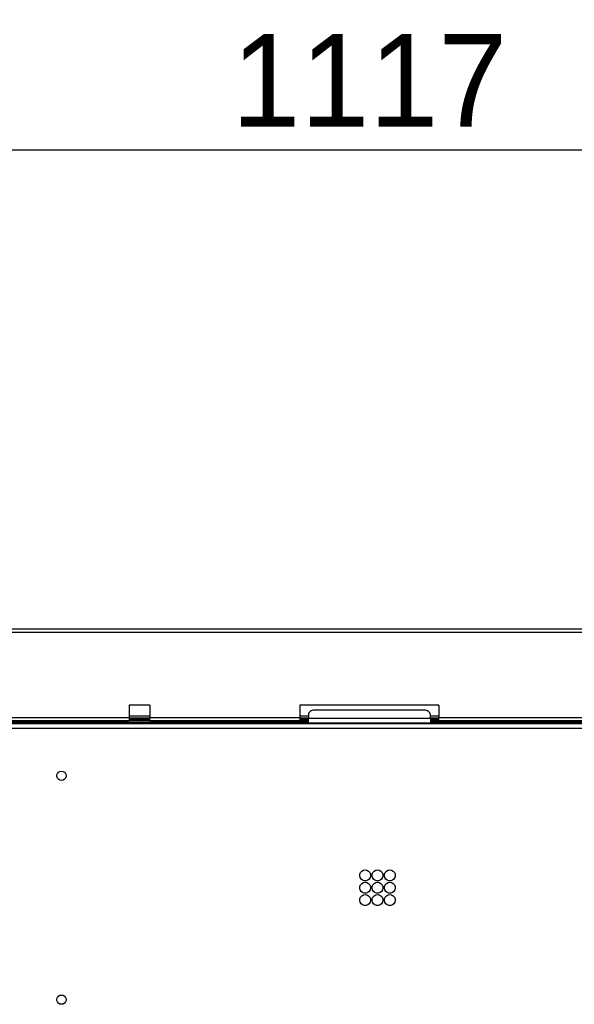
# Model space of a CAD drawing. Header units: millimetres. Extents: x 0 to 39025, y -31299 to 8400.
# Tile 80 of 256: x 14533 to 14893, y -27071 to -26434. Entities that reach past the tile are written whole.
import ezdxf

# ---------------------------------------------------------------- set-up
doc = ezdxf.new("R2010")
doc.units = ezdxf.units.MM
doc.header["$PDSIZE"] = -1
doc.layers.add('DIMENZIJE', color=4, linetype='Continuous')
doc.styles.add('SLDTEXTSTYLE6', font='txt')
doc.dimstyles.new('SLDDIMSTYLE0', dxfattribs={"dimtxt": 3, "dimasz": 3.414889, "dimexe": 0, "dimexo": 0.0625, "dimgap": 0.75, "dimtad": 1, "dimdec": 0, "dimlfac": 20, "dimrnd": 1e-09, "dimzin": 12, "dimdsep": 46, "dimtxsty": 'SLDTEXTSTYLE6', "dimsah": 1, "dimcen": 0.09, "dimadec": 0, "dimazin": 3, "dimtfac": 1, "dimtdec": 0, "dimtofl": 0, "dimtmove": 0, "dimatfit": 3, "dimfxl": 1, "dimfrac": 2, "dimtolj": 1, "dimtzin": 12, "dimarcsym": 0})

# ---------------------------------------------------------------- blocks, each defined once
blk = doc.blocks.new('Adapt 2 (spodaj)')
at = {"lineweight": 25}
for points in [[(6.52, 714.98), (6.52, 714.98), (1143.48, 714.98), (1143.48, 714.98)], [(6.52, 712.98), (6.52, 712.98), (1143.48, 712.98), (1143.48, 712.98)], [(432.66, 665.68), (432.66, 665.68), (419.35, 665.68), (419.35, 665.68)], [(419.35, 665.68), (419.35, 665.68), (419.35, 657.67), (419.35, 657.67)], [(432.66, 665.68), (432.66, 665.68), (432.66, 657.67), (432.66, 657.67)], [(620, 665.68), (620, 665.68), (530, 665.68), (530, 665.68)], [(530, 665.68), (530, 665.68), (530, 657.67), (530, 657.67)], [(620, 665.68), (620, 665.68), (620, 657.67), (620, 657.67)], [(167.4, 657.67), (167.4, 657.67), (419.35, 657.67), (419.35, 657.67)], [(419.35, 658.68), (419.35, 658.68), (432.66, 658.68), (432.66, 658.68)], [(419.35, 657.3), (419.35, 657.3), (432.66, 657.3), (432.66, 657.3)], [(432.66, 657.29), (432.66, 657.29), (419.35, 657.29), (419.35, 657.29)], [(432.66, 656.68), (432.66, 656.68), (419.35, 656.68), (419.35, 656.68)], [(432.66, 657.67), (432.66, 657.67), (530, 657.67), (530, 657.67)], [(530, 658.68), (530, 658.68), (535.5, 658.68), (535.5, 658.68)], [(530, 657.3), (530, 657.3), (535.5, 657.3), (535.5, 657.3)], [(535.5, 657.29), (535.5, 657.29), (530, 657.29), (530, 657.29)], [(530, 656.68), (530, 656.68), (535.5, 656.68), (535.5, 656.68)], [(535.5, 659.58), (535.5, 659.58), (535.5, 657), (535.5, 657)], [(614.5, 657), (614.5, 657), (535.5, 657), (535.5, 657)], [(610.5, 662.41), (610.5, 662.41), (539.5, 662.41), (539.5, 662.41)], [(614.5, 657), (614.5, 657), (614.5, 659.58), (614.5, 659.58)], [(614.5, 658.68), (614.5, 658.68), (620, 658.68), (620, 658.68)], [(614.5, 657.3), (614.5, 657.3), (620, 657.3), (620, 657.3)], [(620, 657.29), (620, 657.29), (614.5, 657.29), (614.5, 657.29)], [(614.5, 656.68), (614.5, 656.68), (620, 656.68), (620, 656.68)], [(620, 657.67), (620, 657.67), (792.85, 657.67), (792.85, 657.67)], [(1089.17, 653.63), (1089.17, 653.63), (60.83, 653.63), (60.83, 653.63)], [(69.85, 650.82), (69.85, 650.82), (1080.15, 650.82), (1080.15, 650.82)], [(164.4, 654.93), (164.4, 654.93), (533, 654.93), (533, 654.93)], [(164.4, 653.92), (164.4, 653.92), (533, 653.92), (533, 653.92)], [(167.4, 655.67), (167.4, 655.67), (419.35, 655.67), (419.35, 655.67)], [(432.66, 655.67), (432.66, 655.67), (419.35, 655.67), (419.35, 655.67)], [(432.66, 655.67), (432.66, 655.67), (530, 655.67), (530, 655.67)], [(530, 655.67), (530, 655.67), (535.5, 655.67), (535.5, 655.67)], [(533, 653.92), (533, 653.92), (533, 654.93), (533, 654.93)], [(533, 654.93), (533, 654.93), (535, 654.93), (535, 654.93)], [(535, 653.92), (535, 653.92), (533, 653.92), (533, 653.92)], [(535, 654.93), (535, 654.93), (535, 653.92), (535, 653.92)], [(535.5, 654.93), (535.5, 654.93), (535, 654.93), (535, 654.93)], [(535, 653.92), (535, 653.92), (535.5, 653.92), (535.5, 653.92)], [(614.5, 653.92), (614.5, 653.92), (535.5, 653.92), (535.5, 653.92)], [(614.5, 655.67), (614.5, 655.67), (620, 655.67), (620, 655.67)], [(615, 654.93), (615, 654.93), (614.5, 654.93), (614.5, 654.93)], [(614.5, 653.92), (614.5, 653.92), (615, 653.92), (615, 653.92)], [(615, 653.92), (615, 653.92), (615, 654.93), (615, 654.93)], [(615, 654.93), (615, 654.93), (617, 654.93), (617, 654.93)], [(617, 653.92), (617, 653.92), (615, 653.92), (615, 653.92)], [(617, 654.93), (617, 654.93), (617, 653.92), (617, 653.92)], [(617, 654.93), (617, 654.93), (822.5, 654.93), (822.5, 654.93)], [(617, 653.92), (617, 653.92), (822.5, 653.92), (822.5, 653.92)], [(620, 655.67), (620, 655.67), (792.85, 655.67), (792.85, 655.67)]]:
    blk.add_open_spline(points, degree=3, dxfattribs=at)
for points, knots in [([(419.35, 657.67), (419.35, 657.67), (419.35, 657.29), (419.35, 657.29), (419.35, 657.29), (419.35, 656.91), (419.35, 656.91), (419.35, 656.91), (419.35, 656.56), (419.35, 656.56), (419.35, 656.56), (419.35, 656.26), (419.35, 656.26), (419.35, 656.26), (419.35, 656.01), (419.35, 656.01), (419.35, 656.01), (419.35, 655.83), (419.35, 655.83), (419.35, 655.83), (419.35, 655.71), (419.35, 655.71), (419.35, 655.71), (419.35, 655.67), (419.35, 655.67)], [0, 0, 0, 0, 1, 1, 1, 2, 2, 2, 3, 3, 3, 4, 4, 4, 5, 5, 5, 6, 6, 6, 7, 7, 7, 8, 8, 8, 8]), ([(432.66, 655.67), (432.66, 655.67), (432.66, 655.71), (432.66, 655.71), (432.66, 655.71), (432.66, 655.83), (432.66, 655.83), (432.66, 655.83), (432.66, 656.01), (432.66, 656.01), (432.66, 656.01), (432.66, 656.26), (432.66, 656.26), (432.66, 656.26), (432.66, 656.56), (432.66, 656.56), (432.66, 656.56), (432.66, 656.91), (432.66, 656.91), (432.66, 656.91), (432.66, 657.29), (432.66, 657.29), (432.66, 657.29), (432.66, 657.67), (432.66, 657.67)], [0, 0, 0, 0, 1, 1, 1, 2, 2, 2, 3, 3, 3, 4, 4, 4, 5, 5, 5, 6, 6, 6, 7, 7, 7, 8, 8, 8, 8]), ([(530, 657.67), (530, 657.67), (530, 657.29), (530, 657.29), (530, 657.29), (530, 656.91), (530, 656.91), (530, 656.91), (530, 656.56), (530, 656.56), (530, 656.56), (530, 656.26), (530, 656.26), (530, 656.26), (530, 656.01), (530, 656.01), (530, 656.01), (530, 655.83), (530, 655.83), (530, 655.83), (530, 655.71), (530, 655.71), (530, 655.71), (530, 655.67), (530, 655.67)], [0, 0, 0, 0, 1, 1, 1, 2, 2, 2, 3, 3, 3, 4, 4, 4, 5, 5, 5, 6, 6, 6, 7, 7, 7, 8, 8, 8, 8]), ([(539.5, 662.41), (539.5, 662.41), (538.72, 662.36), (538.72, 662.36), (538.72, 662.36), (537.97, 662.19), (537.97, 662.19), (537.97, 662.19), (537.28, 661.93), (537.28, 661.93), (537.28, 661.93), (536.67, 661.58), (536.67, 661.58), (536.67, 661.58), (536.18, 661.15), (536.18, 661.15), (536.18, 661.15), (535.8, 660.66), (535.8, 660.66), (535.8, 660.66), (535.58, 660.13), (535.58, 660.13), (535.58, 660.13), (535.5, 659.58), (535.5, 659.58)], [0, 0, 0, 0, 1, 1, 1, 2, 2, 2, 3, 3, 3, 4, 4, 4, 5, 5, 5, 6, 6, 6, 7, 7, 7, 8, 8, 8, 8]), ([(535.5, 653.92), (535.5, 653.92), (535.5, 654), (535.5, 654), (535.5, 654), (535.5, 654.23), (535.5, 654.23), (535.5, 654.23), (535.5, 654.58), (535.5, 654.58), (535.5, 654.58), (535.5, 655.04), (535.5, 655.04), (535.5, 655.04), (535.5, 655.55), (535.5, 655.55), (535.5, 655.55), (535.5, 656.08), (535.5, 656.08), (535.5, 656.08), (535.5, 656.57), (535.5, 656.57), (535.5, 656.57), (535.5, 657), (535.5, 657)], [0, 0, 0, 0, 1, 1, 1, 2, 2, 2, 3, 3, 3, 4, 4, 4, 5, 5, 5, 6, 6, 6, 7, 7, 7, 8, 8, 8, 8]), ([(614.5, 659.58), (614.5, 659.58), (614.42, 660.13), (614.42, 660.13), (614.42, 660.13), (614.2, 660.66), (614.2, 660.66), (614.2, 660.66), (613.82, 661.15), (613.82, 661.15), (613.82, 661.15), (613.33, 661.58), (613.33, 661.58), (613.33, 661.58), (612.72, 661.93), (612.72, 661.93), (612.72, 661.93), (612.03, 662.19), (612.03, 662.19), (612.03, 662.19), (611.28, 662.36), (611.28, 662.36), (611.28, 662.36), (610.5, 662.41), (610.5, 662.41)], [0, 0, 0, 0, 1, 1, 1, 2, 2, 2, 3, 3, 3, 4, 4, 4, 5, 5, 5, 6, 6, 6, 7, 7, 7, 8, 8, 8, 8]), ([(614.5, 657), (614.5, 657), (614.5, 656.57), (614.5, 656.57), (614.5, 656.57), (614.5, 656.08), (614.5, 656.08), (614.5, 656.08), (614.5, 655.55), (614.5, 655.55), (614.5, 655.55), (614.5, 655.04), (614.5, 655.04), (614.5, 655.04), (614.5, 654.58), (614.5, 654.58), (614.5, 654.58), (614.5, 654.23), (614.5, 654.23), (614.5, 654.23), (614.5, 654), (614.5, 654), (614.5, 654), (614.5, 653.92), (614.5, 653.92)], [0, 0, 0, 0, 1, 1, 1, 2, 2, 2, 3, 3, 3, 4, 4, 4, 5, 5, 5, 6, 6, 6, 7, 7, 7, 8, 8, 8, 8]), ([(620, 655.67), (620, 655.67), (620, 655.71), (620, 655.71), (620, 655.71), (620, 655.83), (620, 655.83), (620, 655.83), (620, 656.01), (620, 656.01), (620, 656.01), (620, 656.26), (620, 656.26), (620, 656.26), (620, 656.56), (620, 656.56), (620, 656.56), (620, 656.91), (620, 656.91), (620, 656.91), (620, 657.29), (620, 657.29), (620, 657.29), (620, 657.67), (620, 657.67)], [0, 0, 0, 0, 1, 1, 1, 2, 2, 2, 3, 3, 3, 4, 4, 4, 5, 5, 5, 6, 6, 6, 7, 7, 7, 8, 8, 8, 8]), ([(375.5, 622.98), (375.5, 622.98), (374.47, 622.8), (374.47, 622.8), (374.47, 622.8), (373.57, 622.27), (373.57, 622.27), (373.57, 622.27), (372.9, 621.48), (372.9, 621.48), (372.9, 621.48), (372.55, 620.5), (372.55, 620.5), (372.55, 620.5), (372.55, 619.46), (372.55, 619.46), (372.55, 619.46), (372.9, 618.47), (372.9, 618.47), (372.9, 618.47), (373.57, 617.68), (373.57, 617.68), (373.57, 617.68), (374.47, 617.16), (374.47, 617.16), (374.47, 617.16), (375.5, 616.98), (375.5, 616.98), (375.5, 616.98), (376.53, 617.16), (376.53, 617.16), (376.53, 617.16), (377.43, 617.68), (377.43, 617.68), (377.43, 617.68), (378.1, 618.47), (378.1, 618.47), (378.1, 618.47), (378.46, 619.46), (378.46, 619.46), (378.46, 619.46), (378.46, 620.5), (378.46, 620.5), (378.46, 620.5), (378.1, 621.48), (378.1, 621.48), (378.1, 621.48), (377.43, 622.27), (377.43, 622.27), (377.43, 622.27), (376.53, 622.8), (376.53, 622.8), (376.53, 622.8), (375.5, 622.98), (375.5, 622.98)], [0, 0, 0, 0, 1, 1, 1, 2, 2, 2, 3, 3, 3, 4, 4, 4, 5, 5, 5, 6, 6, 6, 7, 7, 7, 8, 8, 8, 9, 9, 9, 10, 10, 10, 11, 11, 11, 12, 12, 12, 13, 13, 13, 14, 14, 14, 15, 15, 15, 16, 16, 16, 17, 17, 17, 18, 18, 18, 18]), ([(375.5, 616.98), (375.5, 616.98), (376.53, 617.16), (376.53, 617.16), (376.53, 617.16), (377.43, 617.68), (377.43, 617.68), (377.43, 617.68), (378.1, 618.47), (378.1, 618.47), (378.1, 618.47), (378.46, 619.46), (378.46, 619.46), (378.46, 619.46), (378.46, 620.5), (378.46, 620.5), (378.46, 620.5), (378.1, 621.48), (378.1, 621.48), (378.1, 621.48), (377.43, 622.27), (377.43, 622.27), (377.43, 622.27), (376.53, 622.8), (376.53, 622.8), (376.53, 622.8), (375.5, 622.98), (375.5, 622.98), (375.5, 622.98), (374.47, 622.8), (374.47, 622.8), (374.47, 622.8), (373.57, 622.27), (373.57, 622.27), (373.57, 622.27), (372.9, 621.48), (372.9, 621.48), (372.9, 621.48), (372.55, 620.5), (372.55, 620.5), (372.55, 620.5), (372.55, 619.46), (372.55, 619.46), (372.55, 619.46), (372.9, 618.47), (372.9, 618.47), (372.9, 618.47), (373.57, 617.68), (373.57, 617.68), (373.57, 617.68), (374.47, 617.16), (374.47, 617.16), (374.47, 617.16), (375.5, 616.98), (375.5, 616.98)], [0, 0, 0, 0, 1, 1, 1, 2, 2, 2, 3, 3, 3, 4, 4, 4, 5, 5, 5, 6, 6, 6, 7, 7, 7, 8, 8, 8, 9, 9, 9, 10, 10, 10, 11, 11, 11, 12, 12, 12, 13, 13, 13, 14, 14, 14, 15, 15, 15, 16, 16, 16, 17, 17, 17, 18, 18, 18, 18]), ([(572.25, 558.98), (572.25, 558.98), (571.11, 558.78), (571.11, 558.78), (571.11, 558.78), (570.1, 558.24), (570.1, 558.24), (570.1, 558.24), (569.32, 557.39), (569.32, 557.39), (569.32, 557.39), (568.86, 556.34), (568.86, 556.34), (568.86, 556.34), (568.76, 555.19), (568.76, 555.19), (568.76, 555.19), (569.04, 554.07), (569.04, 554.07), (569.04, 554.07), (569.67, 553.1), (569.67, 553.1), (569.67, 553.1), (570.58, 552.4), (570.58, 552.4), (570.58, 552.4), (571.68, 552.02), (571.68, 552.02), (571.68, 552.02), (572.83, 552.02), (572.83, 552.02), (572.83, 552.02), (573.92, 552.4), (573.92, 552.4), (573.92, 552.4), (574.83, 553.1), (574.83, 553.1), (574.83, 553.1), (575.45, 554.07), (575.45, 554.07), (575.45, 554.07), (575.74, 555.19), (575.74, 555.19), (575.74, 555.19), (575.64, 556.34), (575.64, 556.34), (575.64, 556.34), (575.18, 557.39), (575.18, 557.39), (575.18, 557.39), (574.4, 558.24), (574.4, 558.24), (574.4, 558.24), (573.39, 558.78), (573.39, 558.78), (573.39, 558.78), (572.25, 558.98), (572.25, 558.98)], [0, 0, 0, 0, 1, 1, 1, 2, 2, 2, 3, 3, 3, 4, 4, 4, 5, 5, 5, 6, 6, 6, 7, 7, 7, 8, 8, 8, 9, 9, 9, 10, 10, 10, 11, 11, 11, 12, 12, 12, 13, 13, 13, 14, 14, 14, 15, 15, 15, 16, 16, 16, 17, 17, 17, 18, 18, 18, 19, 19, 19, 19]), ([(580.25, 558.98), (580.25, 558.98), (579.11, 558.78), (579.11, 558.78), (579.11, 558.78), (578.1, 558.24), (578.1, 558.24), (578.1, 558.24), (577.32, 557.39), (577.32, 557.39), (577.32, 557.39), (576.86, 556.34), (576.86, 556.34), (576.86, 556.34), (576.76, 555.19), (576.76, 555.19), (576.76, 555.19), (577.04, 554.07), (577.04, 554.07), (577.04, 554.07), (577.68, 553.1), (577.68, 553.1), (577.68, 553.1), (578.58, 552.4), (578.58, 552.4), (578.58, 552.4), (579.67, 552.02), (579.67, 552.02), (579.67, 552.02), (580.83, 552.02), (580.83, 552.02), (580.83, 552.02), (581.92, 552.4), (581.92, 552.4), (581.92, 552.4), (582.83, 553.1), (582.83, 553.1), (582.83, 553.1), (583.45, 554.07), (583.45, 554.07), (583.45, 554.07), (583.74, 555.19), (583.74, 555.19), (583.74, 555.19), (583.64, 556.34), (583.64, 556.34), (583.64, 556.34), (583.18, 557.39), (583.18, 557.39), (583.18, 557.39), (582.4, 558.24), (582.4, 558.24), (582.4, 558.24), (581.39, 558.78), (581.39, 558.78), (581.39, 558.78), (580.25, 558.98), (580.25, 558.98)], [0, 0, 0, 0, 1, 1, 1, 2, 2, 2, 3, 3, 3, 4, 4, 4, 5, 5, 5, 6, 6, 6, 7, 7, 7, 8, 8, 8, 9, 9, 9, 10, 10, 10, 11, 11, 11, 12, 12, 12, 13, 13, 13, 14, 14, 14, 15, 15, 15, 16, 16, 16, 17, 17, 17, 18, 18, 18, 19, 19, 19, 19]), ([(588.25, 558.98), (588.25, 558.98), (587.11, 558.78), (587.11, 558.78), (587.11, 558.78), (586.1, 558.24), (586.1, 558.24), (586.1, 558.24), (585.32, 557.39), (585.32, 557.39), (585.32, 557.39), (584.86, 556.34), (584.86, 556.34), (584.86, 556.34), (584.76, 555.19), (584.76, 555.19), (584.76, 555.19), (585.05, 554.07), (585.05, 554.07), (585.05, 554.07), (585.67, 553.1), (585.67, 553.1), (585.67, 553.1), (586.58, 552.4), (586.58, 552.4), (586.58, 552.4), (587.67, 552.02), (587.67, 552.02), (587.67, 552.02), (588.83, 552.02), (588.83, 552.02), (588.83, 552.02), (589.92, 552.4), (589.92, 552.4), (589.92, 552.4), (590.82, 553.1), (590.82, 553.1), (590.82, 553.1), (591.46, 554.07), (591.46, 554.07), (591.46, 554.07), (591.74, 555.19), (591.74, 555.19), (591.74, 555.19), (591.64, 556.34), (591.64, 556.34), (591.64, 556.34), (591.18, 557.39), (591.18, 557.39), (591.18, 557.39), (590.4, 558.24), (590.4, 558.24), (590.4, 558.24), (589.38, 558.78), (589.38, 558.78), (589.38, 558.78), (588.25, 558.98), (588.25, 558.98)], [0, 0, 0, 0, 1, 1, 1, 2, 2, 2, 3, 3, 3, 4, 4, 4, 5, 5, 5, 6, 6, 6, 7, 7, 7, 8, 8, 8, 9, 9, 9, 10, 10, 10, 11, 11, 11, 12, 12, 12, 13, 13, 13, 14, 14, 14, 15, 15, 15, 16, 16, 16, 17, 17, 17, 18, 18, 18, 19, 19, 19, 19]), ([(572.25, 550.97), (572.25, 550.97), (571.11, 550.79), (571.11, 550.79), (571.11, 550.79), (570.1, 550.24), (570.1, 550.24), (570.1, 550.24), (569.32, 549.39), (569.32, 549.39), (569.32, 549.39), (568.86, 548.34), (568.86, 548.34), (568.86, 548.34), (568.76, 547.19), (568.76, 547.19), (568.76, 547.19), (569.04, 546.07), (569.04, 546.07), (569.04, 546.07), (569.67, 545.1), (569.67, 545.1), (569.67, 545.1), (570.58, 544.4), (570.58, 544.4), (570.58, 544.4), (571.68, 544.02), (571.68, 544.02), (571.68, 544.02), (572.83, 544.02), (572.83, 544.02), (572.83, 544.02), (573.92, 544.4), (573.92, 544.4), (573.92, 544.4), (574.83, 545.1), (574.83, 545.1), (574.83, 545.1), (575.45, 546.07), (575.45, 546.07), (575.45, 546.07), (575.74, 547.19), (575.74, 547.19), (575.74, 547.19), (575.64, 548.34), (575.64, 548.34), (575.64, 548.34), (575.18, 549.39), (575.18, 549.39), (575.18, 549.39), (574.4, 550.24), (574.4, 550.24), (574.4, 550.24), (573.39, 550.79), (573.39, 550.79), (573.39, 550.79), (572.25, 550.97), (572.25, 550.97)], [0, 0, 0, 0, 1, 1, 1, 2, 2, 2, 3, 3, 3, 4, 4, 4, 5, 5, 5, 6, 6, 6, 7, 7, 7, 8, 8, 8, 9, 9, 9, 10, 10, 10, 11, 11, 11, 12, 12, 12, 13, 13, 13, 14, 14, 14, 15, 15, 15, 16, 16, 16, 17, 17, 17, 18, 18, 18, 19, 19, 19, 19]), ([(580.25, 550.97), (580.25, 550.97), (579.11, 550.79), (579.11, 550.79), (579.11, 550.79), (578.1, 550.24), (578.1, 550.24), (578.1, 550.24), (577.32, 549.39), (577.32, 549.39), (577.32, 549.39), (576.86, 548.34), (576.86, 548.34), (576.86, 548.34), (576.76, 547.19), (576.76, 547.19), (576.76, 547.19), (577.04, 546.07), (577.04, 546.07), (577.04, 546.07), (577.68, 545.1), (577.68, 545.1), (577.68, 545.1), (578.58, 544.4), (578.58, 544.4), (578.58, 544.4), (579.67, 544.02), (579.67, 544.02), (579.67, 544.02), (580.83, 544.02), (580.83, 544.02), (580.83, 544.02), (581.92, 544.4), (581.92, 544.4), (581.92, 544.4), (582.83, 545.1), (582.83, 545.1), (582.83, 545.1), (583.45, 546.07), (583.45, 546.07), (583.45, 546.07), (583.74, 547.19), (583.74, 547.19), (583.74, 547.19), (583.64, 548.34), (583.64, 548.34), (583.64, 548.34), (583.18, 549.39), (583.18, 549.39), (583.18, 549.39), (582.4, 550.24), (582.4, 550.24), (582.4, 550.24), (581.39, 550.79), (581.39, 550.79), (581.39, 550.79), (580.25, 550.97), (580.25, 550.97)], [0, 0, 0, 0, 1, 1, 1, 2, 2, 2, 3, 3, 3, 4, 4, 4, 5, 5, 5, 6, 6, 6, 7, 7, 7, 8, 8, 8, 9, 9, 9, 10, 10, 10, 11, 11, 11, 12, 12, 12, 13, 13, 13, 14, 14, 14, 15, 15, 15, 16, 16, 16, 17, 17, 17, 18, 18, 18, 19, 19, 19, 19]), ([(588.25, 550.97), (588.25, 550.97), (587.11, 550.79), (587.11, 550.79), (587.11, 550.79), (586.1, 550.24), (586.1, 550.24), (586.1, 550.24), (585.32, 549.39), (585.32, 549.39), (585.32, 549.39), (584.86, 548.34), (584.86, 548.34), (584.86, 548.34), (584.76, 547.19), (584.76, 547.19), (584.76, 547.19), (585.05, 546.07), (585.05, 546.07), (585.05, 546.07), (585.67, 545.1), (585.67, 545.1), (585.67, 545.1), (586.58, 544.4), (586.58, 544.4), (586.58, 544.4), (587.67, 544.02), (587.67, 544.02), (587.67, 544.02), (588.83, 544.02), (588.83, 544.02), (588.83, 544.02), (589.92, 544.4), (589.92, 544.4), (589.92, 544.4), (590.82, 545.1), (590.82, 545.1), (590.82, 545.1), (591.46, 546.07), (591.46, 546.07), (591.46, 546.07), (591.74, 547.19), (591.74, 547.19), (591.74, 547.19), (591.64, 548.34), (591.64, 548.34), (591.64, 548.34), (591.18, 549.39), (591.18, 549.39), (591.18, 549.39), (590.4, 550.24), (590.4, 550.24), (590.4, 550.24), (589.38, 550.79), (589.38, 550.79), (589.38, 550.79), (588.25, 550.97), (588.25, 550.97)], [0, 0, 0, 0, 1, 1, 1, 2, 2, 2, 3, 3, 3, 4, 4, 4, 5, 5, 5, 6, 6, 6, 7, 7, 7, 8, 8, 8, 9, 9, 9, 10, 10, 10, 11, 11, 11, 12, 12, 12, 13, 13, 13, 14, 14, 14, 15, 15, 15, 16, 16, 16, 17, 17, 17, 18, 18, 18, 19, 19, 19, 19]), ([(572.25, 542.98), (572.25, 542.98), (571.11, 542.79), (571.11, 542.79), (571.11, 542.79), (570.1, 542.24), (570.1, 542.24), (570.1, 542.24), (569.32, 541.39), (569.32, 541.39), (569.32, 541.39), (568.86, 540.33), (568.86, 540.33), (568.86, 540.33), (568.76, 539.19), (568.76, 539.19), (568.76, 539.19), (569.04, 538.07), (569.04, 538.07), (569.04, 538.07), (569.67, 537.11), (569.67, 537.11), (569.67, 537.11), (570.58, 536.4), (570.58, 536.4), (570.58, 536.4), (571.68, 536.02), (571.68, 536.02), (571.68, 536.02), (572.83, 536.02), (572.83, 536.02), (572.83, 536.02), (573.92, 536.4), (573.92, 536.4), (573.92, 536.4), (574.83, 537.11), (574.83, 537.11), (574.83, 537.11), (575.45, 538.07), (575.45, 538.07), (575.45, 538.07), (575.74, 539.19), (575.74, 539.19), (575.74, 539.19), (575.64, 540.33), (575.64, 540.33), (575.64, 540.33), (575.18, 541.39), (575.18, 541.39), (575.18, 541.39), (574.4, 542.24), (574.4, 542.24), (574.4, 542.24), (573.39, 542.79), (573.39, 542.79), (573.39, 542.79), (572.25, 542.98), (572.25, 542.98)], [0, 0, 0, 0, 1, 1, 1, 2, 2, 2, 3, 3, 3, 4, 4, 4, 5, 5, 5, 6, 6, 6, 7, 7, 7, 8, 8, 8, 9, 9, 9, 10, 10, 10, 11, 11, 11, 12, 12, 12, 13, 13, 13, 14, 14, 14, 15, 15, 15, 16, 16, 16, 17, 17, 17, 18, 18, 18, 19, 19, 19, 19]), ([(580.25, 542.98), (580.25, 542.98), (579.11, 542.79), (579.11, 542.79), (579.11, 542.79), (578.1, 542.24), (578.1, 542.24), (578.1, 542.24), (577.32, 541.39), (577.32, 541.39), (577.32, 541.39), (576.86, 540.33), (576.86, 540.33), (576.86, 540.33), (576.76, 539.19), (576.76, 539.19), (576.76, 539.19), (577.04, 538.07), (577.04, 538.07), (577.04, 538.07), (577.68, 537.11), (577.68, 537.11), (577.68, 537.11), (578.58, 536.4), (578.58, 536.4), (578.58, 536.4), (579.67, 536.02), (579.67, 536.02), (579.67, 536.02), (580.83, 536.02), (580.83, 536.02), (580.83, 536.02), (581.92, 536.4), (581.92, 536.4), (581.92, 536.4), (582.83, 537.11), (582.83, 537.11), (582.83, 537.11), (583.45, 538.07), (583.45, 538.07), (583.45, 538.07), (583.74, 539.19), (583.74, 539.19), (583.74, 539.19), (583.64, 540.33), (583.64, 540.33), (583.64, 540.33), (583.18, 541.39), (583.18, 541.39), (583.18, 541.39), (582.4, 542.24), (582.4, 542.24), (582.4, 542.24), (581.39, 542.79), (581.39, 542.79), (581.39, 542.79), (580.25, 542.98), (580.25, 542.98)], [0, 0, 0, 0, 1, 1, 1, 2, 2, 2, 3, 3, 3, 4, 4, 4, 5, 5, 5, 6, 6, 6, 7, 7, 7, 8, 8, 8, 9, 9, 9, 10, 10, 10, 11, 11, 11, 12, 12, 12, 13, 13, 13, 14, 14, 14, 15, 15, 15, 16, 16, 16, 17, 17, 17, 18, 18, 18, 19, 19, 19, 19]), ([(588.25, 542.98), (588.25, 542.98), (587.11, 542.79), (587.11, 542.79), (587.11, 542.79), (586.1, 542.24), (586.1, 542.24), (586.1, 542.24), (585.32, 541.39), (585.32, 541.39), (585.32, 541.39), (584.86, 540.33), (584.86, 540.33), (584.86, 540.33), (584.76, 539.19), (584.76, 539.19), (584.76, 539.19), (585.05, 538.07), (585.05, 538.07), (585.05, 538.07), (585.67, 537.11), (585.67, 537.11), (585.67, 537.11), (586.58, 536.4), (586.58, 536.4), (586.58, 536.4), (587.67, 536.02), (587.67, 536.02), (587.67, 536.02), (588.83, 536.02), (588.83, 536.02), (588.83, 536.02), (589.92, 536.4), (589.92, 536.4), (589.92, 536.4), (590.82, 537.11), (590.82, 537.11), (590.82, 537.11), (591.46, 538.07), (591.46, 538.07), (591.46, 538.07), (591.74, 539.19), (591.74, 539.19), (591.74, 539.19), (591.64, 540.33), (591.64, 540.33), (591.64, 540.33), (591.18, 541.39), (591.18, 541.39), (591.18, 541.39), (590.4, 542.24), (590.4, 542.24), (590.4, 542.24), (589.38, 542.79), (589.38, 542.79), (589.38, 542.79), (588.25, 542.98), (588.25, 542.98)], [0, 0, 0, 0, 1, 1, 1, 2, 2, 2, 3, 3, 3, 4, 4, 4, 5, 5, 5, 6, 6, 6, 7, 7, 7, 8, 8, 8, 9, 9, 9, 10, 10, 10, 11, 11, 11, 12, 12, 12, 13, 13, 13, 14, 14, 14, 15, 15, 15, 16, 16, 16, 17, 17, 17, 18, 18, 18, 19, 19, 19, 19]), ([(375.5, 477.98), (375.5, 477.98), (374.47, 477.79), (374.47, 477.79), (374.47, 477.79), (373.57, 477.28), (373.57, 477.28), (373.57, 477.28), (372.9, 476.47), (372.9, 476.47), (372.9, 476.47), (372.55, 475.5), (372.55, 475.5), (372.55, 475.5), (372.55, 474.45), (372.55, 474.45), (372.55, 474.45), (372.9, 473.48), (372.9, 473.48), (372.9, 473.48), (373.57, 472.68), (373.57, 472.68), (373.57, 472.68), (374.47, 472.16), (374.47, 472.16), (374.47, 472.16), (375.5, 471.98), (375.5, 471.98), (375.5, 471.98), (376.53, 472.16), (376.53, 472.16), (376.53, 472.16), (377.43, 472.68), (377.43, 472.68), (377.43, 472.68), (378.1, 473.48), (378.1, 473.48), (378.1, 473.48), (378.46, 474.45), (378.46, 474.45), (378.46, 474.45), (378.46, 475.5), (378.46, 475.5), (378.46, 475.5), (378.1, 476.47), (378.1, 476.47), (378.1, 476.47), (377.43, 477.28), (377.43, 477.28), (377.43, 477.28), (376.53, 477.79), (376.53, 477.79), (376.53, 477.79), (375.5, 477.98), (375.5, 477.98)], [0, 0, 0, 0, 1, 1, 1, 2, 2, 2, 3, 3, 3, 4, 4, 4, 5, 5, 5, 6, 6, 6, 7, 7, 7, 8, 8, 8, 9, 9, 9, 10, 10, 10, 11, 11, 11, 12, 12, 12, 13, 13, 13, 14, 14, 14, 15, 15, 15, 16, 16, 16, 17, 17, 17, 18, 18, 18, 18]), ([(375.5, 471.98), (375.5, 471.98), (376.53, 472.16), (376.53, 472.16), (376.53, 472.16), (377.43, 472.68), (377.43, 472.68), (377.43, 472.68), (378.1, 473.48), (378.1, 473.48), (378.1, 473.48), (378.46, 474.45), (378.46, 474.45), (378.46, 474.45), (378.46, 475.5), (378.46, 475.5), (378.46, 475.5), (378.1, 476.47), (378.1, 476.47), (378.1, 476.47), (377.43, 477.28), (377.43, 477.28), (377.43, 477.28), (376.53, 477.79), (376.53, 477.79), (376.53, 477.79), (375.5, 477.98), (375.5, 477.98), (375.5, 477.98), (374.47, 477.79), (374.47, 477.79), (374.47, 477.79), (373.57, 477.28), (373.57, 477.28), (373.57, 477.28), (372.9, 476.47), (372.9, 476.47), (372.9, 476.47), (372.55, 475.5), (372.55, 475.5), (372.55, 475.5), (372.55, 474.45), (372.55, 474.45), (372.55, 474.45), (372.9, 473.48), (372.9, 473.48), (372.9, 473.48), (373.57, 472.68), (373.57, 472.68), (373.57, 472.68), (374.47, 472.16), (374.47, 472.16), (374.47, 472.16), (375.5, 471.98), (375.5, 471.98)], [0, 0, 0, 0, 1, 1, 1, 2, 2, 2, 3, 3, 3, 4, 4, 4, 5, 5, 5, 6, 6, 6, 7, 7, 7, 8, 8, 8, 9, 9, 9, 10, 10, 10, 11, 11, 11, 12, 12, 12, 13, 13, 13, 14, 14, 14, 15, 15, 15, 16, 16, 16, 17, 17, 17, 18, 18, 18, 18])]:
    blk.add_open_spline(points, degree=3, knots=knots, dxfattribs=at)
blk = doc.blocks.new('*D81')
at = {"layer": 'Defpoints', "color": 0, "transparency": 16777216}
for p in [(15318.44, -26517.87), (14201.26, -26862.2), (15318.44, -26862.16)]:
    blk.add_point(p, dxfattribs=at)
at = {"layer": 'DIMENZIJE', "color": 0, "lineweight": -2, "transparency": 16777216}
for p, q in [((14201.26, -26860.95), (14201.26, -26497.87)), ((15318.44, -26860.91), (15318.44, -26497.87)), ((14269.55, -26517.87), (15250.14, -26517.87))]:
    blk.add_line(p, q, dxfattribs=at)
at = {"layer": 'DIMENZIJE', "color": 0, "transparency": 16777216}
for points in [[(14269.55, -26506.49), (14269.55, -26529.26), (14201.26, -26517.87)], [(15250.14, -26506.49), (15250.14, -26529.26), (15318.44, -26517.87)]]:
    blk.add_solid(points, dxfattribs=at)
at = {"layer": 'DIMENZIJE', "color": 0, "transparency": 16777216, "insert": (14759.85, -26472.87), "char_height": 60, "attachment_point": 5, "style": 'SLDTEXTSTYLE6'}
blk.add_mtext('\\A1;1117', dxfattribs=at)

msp = doc.modelspace()

# ---------------------------------------------------------------- block references
at = {"color": 1}
msp.add_blockref('Adapt 2 (spodaj)', (14184.86, -27543), dxfattribs=at)

# ---------------------------------------------------------------- dimensions: what is measured, and where the dimension line sits
at = {"layer": 'DIMENZIJE'}
dim = msp.add_linear_dim(base=(15318.44, -26517.87), p1=(14201.26, -26862.2), p2=(15318.44, -26862.16), dimstyle='SLDDIMSTYLE0', override={"dimscale": 20, "dimexe": 1, "dimlfac": 1, "dimdle": 1, "dimtofl": 1}, dxfattribs=at)
dim.commit()
dim.dimension.update_dxf_attribs({"geometry": '*D81', "text_midpoint": (14759.85, -26472.87)})

doc.saveas('drawing.dxf')
